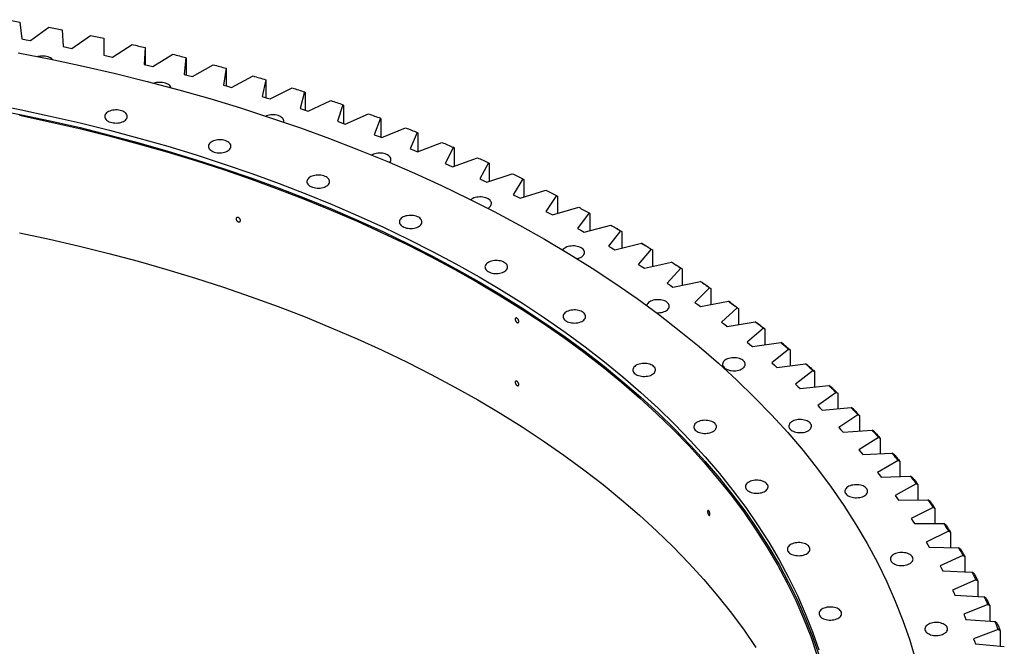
# Model space of a CAD drawing. Header units: millimetres. Extents: x -1195 to 24203, y 99347 to 119172.
# Tile 19 of 19: x 15933 to 17630, y 109522 to 110602. Entities that reach past the tile are written whole.
import ezdxf

# ---------------------------------------------------------------- set-up
doc = ezdxf.new("R2010")
doc.units = ezdxf.units.MM
doc.header["$LTSCALE"] = 100

msp = doc.modelspace()

# ---------------------------------------------------------------- linework, layer by layer
at = {"color": 7, "linetype": 'Continuous', "lineweight": 25}
for p, q in [((15933.2, 110597.8), (15936.4, 110568.8)), ((15951.4, 110566.1), (15982.8, 110588.9)), ((16005.9, 110584.5), (16007.6, 110555.4)), ((15936.4, 110568.8), (15943.9, 110567.4)), ((15943.9, 110567.4), (15951.4, 110566.1)), ((16022.4, 110552.4), (16055, 110574.6)), ((16077.9, 110569.8), (16078, 110540.7)), ((16007.6, 110555.4), (16015, 110553.9)), ((16015, 110553.9), (16022.4, 110552.4)), ((16092.7, 110537.4), (16126.4, 110559.1)), ((16149, 110553.8), (16147.5, 110524.8)), ((16149, 110553.8), (16149.1, 110553)), ((16149.1, 110553), (16149.1, 110524.4)), ((16078, 110540.7), (16085.3, 110539.1)), ((16085.3, 110539.1), (16092.7, 110537.4)), ((16162.1, 110521.2), (16196.9, 110542.2)), ((16219.2, 110536.6), (16216.2, 110507.6)), ((16219.2, 110536.6), (16219.5, 110535.8)), ((16219.5, 110535.8), (16219.5, 110506.7)), ((16147.5, 110524.8), (16154.8, 110523)), ((16154.8, 110523), (16162.1, 110521.2)), ((16230.5, 110503.8), (16266.5, 110524.2)), ((16288.5, 110518.1), (16283.9, 110489.2)), ((16288.5, 110518.1), (16288.9, 110517.3)), ((16288.9, 110517.3), (16288.9, 110487.8)), ((16216.2, 110507.6), (16223.4, 110505.7)), ((16223.4, 110505.7), (16230.5, 110503.8)), ((16298.1, 110485.1), (16335.1, 110504.9)), ((16356.8, 110498.4), (16350.6, 110469.6)), ((16356.8, 110498.4), (16357.3, 110497.6)), ((16357.3, 110497.6), (16357.3, 110467.5)), ((16283.9, 110489.2), (16291, 110487.2)), ((16291, 110487.2), (16298.1, 110485.1)), ((16364.5, 110465.3), (16402.6, 110484.3)), ((16423.9, 110477.5), (16416.2, 110448.8)), ((16423.9, 110477.5), (16424.6, 110476.7)), ((16350.6, 110469.6), (16357.6, 110467.4)), ((16357.6, 110467.4), (16364.5, 110465.3)), ((16424.6, 110476.7), (16424.6, 110446)), ((16429.9, 110444.2), (16469, 110462.6)), ((16416.2, 110448.8), (16423.1, 110446.5)), ((16423.1, 110446.5), (16429.9, 110444.2)), ((16489.9, 110455.4), (16480.7, 110426.8)), ((16489.9, 110455.4), (16490.7, 110454.6)), ((16490.7, 110454.6), (16490.7, 110423.2)), ((16480.7, 110426.8), (16487.4, 110424.4)), ((16494.1, 110422), (16534.2, 110439.7)), ((16554.7, 110432.1), (16543.9, 110403.7)), ((16554.7, 110432.1), (16555.6, 110431.2)), ((16555.6, 110431.2), (16555.6, 110399.2)), ((16487.4, 110424.4), (16494.1, 110422)), ((16557.1, 110398.7), (16598.1, 110415.6)), ((16543.9, 110403.7), (16550.5, 110401.2)), ((16550.5, 110401.2), (16557.1, 110398.7)), ((16618.2, 110407.7), (16605.9, 110379.4)), ((16618.2, 110407.7), (16619.3, 110406.8)), ((16619.3, 110406.8), (16619.3, 110374.4)), ((16605.9, 110379.4), (16612.4, 110376.8)), ((16612.4, 110376.8), (16618.8, 110374.2)), ((16618.8, 110374.2), (16660.7, 110390.4)), ((16680.4, 110382.1), (16666.5, 110354.1)), ((16680.4, 110382.1), (16681.5, 110381.2)), ((16681.5, 110381.2), (16681.5, 110349.5)), ((16679.1, 110348.6), (16721.9, 110364)), ((16666.5, 110354.1), (16672.8, 110351.4)), ((16672.8, 110351.4), (16679.1, 110348.6)), ((16741.1, 110355.4), (16725.8, 110327.7)), ((16741.1, 110355.4), (16742.4, 110354.5)), ((16742.4, 110354.5), (16742.4, 110323.5)), ((16725.8, 110327.7), (16731.9, 110324.9)), ((16731.9, 110324.9), (16738, 110322)), ((16738, 110322), (16781.6, 110336.6)), ((16800.4, 110327.7), (16783.5, 110300.2)), ((16800.4, 110327.7), (16801.8, 110326.7)), ((16801.8, 110326.7), (16801.8, 110296.3)), ((16795.5, 110294.3), (16839.9, 110308.2)), ((16783.5, 110300.2), (16789.6, 110297.3)), ((16789.6, 110297.3), (16795.5, 110294.3)), ((16858.1, 110298.9), (16839.8, 110271.7)), ((16858.1, 110298.9), (16859.7, 110297.9)), ((16859.7, 110297.9), (16859.7, 110268)), ((16851.5, 110265.6), (16896.5, 110278.7)), ((16839.8, 110271.7), (16845.7, 110268.7)), ((16845.7, 110268.7), (16851.5, 110265.6)), ((16914.3, 110269), (16894.5, 110242.3)), ((16914.3, 110269), (16915.9, 110268)), ((16915.9, 110268), (16915.9, 110238.6)), ((16894.5, 110242.3), (16900.2, 110239.1)), ((16905.8, 110235.9), (16951.6, 110248.1)), ((16963.3, 110241.4), (16960.5, 110243)), ((16900.2, 110239.1), (16905.8, 110235.9)), ((16968.8, 110238.2), (16947.6, 110211.8)), ((16968.8, 110238.2), (16970.6, 110237.2)), ((16970.6, 110237.2), (16970.6, 110208.2)), ((16947.6, 110211.8), (16953.1, 110208.6)), ((16953.1, 110208.6), (16958.6, 110205.3)), ((16958.6, 110205.3), (17005, 110216.7)), ((17021.6, 110206.4), (16999.1, 110180.4)), ((17008.9, 110214.4), (17005, 110216.7)), ((17021.6, 110206.4), (17023.6, 110205.4)), ((17023.6, 110205.4), (17023.6, 110176.8)), ((16999.1, 110180.4), (17004.4, 110177.1)), ((17004.4, 110177.1), (17009.7, 110173.7)), ((17009.7, 110173.7), (17056.7, 110184.2)), ((17072.8, 110173.7), (17048.8, 110148.1)), ((17060.6, 110181.9), (17056.7, 110184.2)), ((17072.8, 110173.7), (17074.8, 110172.6)), ((17074.8, 110172.6), (17074.8, 110144.4)), ((17048.8, 110148.1), (17053.9, 110144.7)), ((17053.9, 110144.7), (17059, 110141.2)), ((17059, 110141.2), (17106.5, 110150.9)), ((17122.1, 110140.1), (17096.7, 110114.9)), ((17110.6, 110148.5), (17106.5, 110150.9)), ((17122.1, 110140.1), (17124.2, 110139)), ((17124.2, 110139), (17124.2, 110111.1)), ((17096.7, 110114.9), (17101.7, 110111.4)), ((17101.7, 110111.4), (17106.6, 110107.8)), ((17106.6, 110107.8), (17154.6, 110116.7)), ((17169.6, 110105.6), (17142.9, 110080.9)), ((17158.7, 110114.2), (17154.6, 110116.7)), ((17169.6, 110105.6), (17171.8, 110104.4)), ((17171.8, 110104.4), (17171.8, 110076.9)), ((17142.9, 110080.9), (17147.6, 110077.3)), ((17147.6, 110077.3), (17152.4, 110073.6)), ((17152.4, 110073.6), (17200.8, 110081.6)), ((17215.2, 110070.3), (17187.2, 110046.1)), ((17204.9, 110079), (17200.8, 110081.6)), ((17215.2, 110070.3), (17217.5, 110069.1)), ((17217.5, 110069.1), (17217.5, 110041.7)), ((17187.2, 110046.1), (17191.7, 110042.4)), ((17191.7, 110042.4), (17196.2, 110038.6)), ((17196.2, 110038.6), (17245.1, 110045.8)), ((17249.3, 110043.1), (17245.1, 110045.8)), ((17258.8, 110034.1), (17229.6, 110010.5)), ((17258.8, 110034.1), (17261.3, 110032.9)), ((17261.3, 110032.9), (17261.3, 110005.8)), ((17229.6, 110010.5), (17233.9, 110006.7)), ((17233.9, 110006.7), (17238.2, 110002.9)), ((17238.2, 110002.9), (17287.5, 110009.1)), ((17291.6, 110006.4), (17287.5, 110009.1)), ((17300.6, 109997.3), (17270, 109974.1)), ((17300.6, 109997.3), (17303.1, 109995.9)), ((17303.1, 109995.9), (17303.1, 109969)), ((17270, 109974.1), (17274.2, 109970.2)), ((17274.2, 109970.2), (17278.3, 109966.4)), ((17278.3, 109966.4), (17327.8, 109971.7)), ((17332, 109968.9), (17327.8, 109971.7)), ((17340.3, 109959.6), (17308.5, 109937)), ((17340.3, 109959.6), (17343, 109958.3)), ((17343, 109958.3), (17343, 109931.5)), ((17308.5, 109937), (17312.4, 109933.1)), ((17312.4, 109933.1), (17316.3, 109929.2)), ((17316.3, 109929.2), (17366.1, 109933.6)), ((17377.9, 109921.3), (17344.9, 109899.3)), ((17370.4, 109930.7), (17366.1, 109933.6)), ((17377.9, 109921.3), (17380.7, 109919.9)), ((17380.7, 109919.9), (17380.7, 109893.3)), ((17344.9, 109899.3), (17348.7, 109895.3)), ((17348.7, 109895.3), (17352.3, 109891.3)), ((17352.3, 109891.3), (17402.4, 109894.8)), ((17406.6, 109891.9), (17402.4, 109894.8)), ((17413.5, 109882.3), (17379.3, 109860.9)), ((17413.5, 109882.3), (17416.4, 109880.9)), ((17416.4, 109880.9), (17416.4, 109854.4)), ((17379.3, 109860.9), (17382.9, 109856.9)), ((17382.9, 109856.9), (17386.3, 109852.8)), ((17386.3, 109852.8), (17436.5, 109855.4)), ((17440.8, 109852.4), (17436.5, 109855.4)), ((17447, 109842.7), (17411.7, 109822)), ((17447, 109842.7), (17449.9, 109841.2)), ((17449.9, 109841.2), (17449.9, 109814.8)), ((17411.7, 109822), (17415, 109817.8)), ((17415, 109817.8), (17418.2, 109813.7)), ((17418.2, 109813.7), (17468.5, 109815.4)), ((17472.8, 109812.3), (17468.5, 109815.4)), ((17478.3, 109802.6), (17441.9, 109782.4)), ((17478.3, 109802.6), (17481.3, 109801)), ((17481.3, 109801), (17481.3, 109774.6)), ((17441.9, 109782.4), (17444.9, 109778.2)), ((17444.9, 109778.2), (17448, 109774)), ((17448, 109774), (17498.3, 109774.9)), ((17502.6, 109771.7), (17498.3, 109774.9)), ((17507.4, 109761.8), (17469.9, 109742.4)), ((17507.4, 109761.8), (17510.6, 109760.2)), ((17510.6, 109760.2), (17510.6, 109733.8)), ((17469.9, 109742.4), (17472.8, 109738.1)), ((17472.8, 109738.1), (17475.6, 109733.9)), ((17475.6, 109733.9), (17526, 109733.8)), ((17530.2, 109730.5), (17526, 109733.8)), ((17534.3, 109720.6), (17495.8, 109701.8)), ((17534.3, 109720.6), (17537.6, 109718.9)), ((17537.6, 109718.9), (17537.6, 109692.5)), ((17495.8, 109701.8), (17498.4, 109697.5)), ((17498.4, 109697.5), (17501, 109693.2)), ((17501, 109693.2), (17551.4, 109692.3)), ((17555.6, 109688.9), (17551.4, 109692.3)), ((17559, 109678.9), (17519.5, 109660.8)), ((17559, 109678.9), (17562.3, 109677.2)), ((17562.3, 109677.2), (17562.3, 109650.7)), ((17519.5, 109660.8), (17521.9, 109656.5)), ((17521.9, 109656.5), (17524.2, 109652.2)), ((17524.2, 109652.2), (17574.5, 109650.3)), ((17578.8, 109646.9), (17574.5, 109650.3)), ((17581.4, 109636.8), (17541, 109619.4)), ((17581.4, 109636.8), (17584.9, 109635)), ((17584.9, 109635), (17584.9, 109608.5)), ((17541, 109619.4), (17543.1, 109615.1)), ((17543.1, 109615.1), (17545.2, 109610.7)), ((17545.2, 109610.7), (17595.4, 109607.9)), ((17599.7, 109604.4), (17595.4, 109607.9)), ((17601.6, 109594.3), (17560.2, 109577.7)), ((17560.2, 109577.7), (17562.1, 109573.3)), ((17601.6, 109594.3), (17605.1, 109592.5)), ((17605.1, 109592.5), (17605.1, 109565.8)), ((17562.1, 109573.3), (17564, 109568.9)), ((17564, 109568.9), (17614, 109565.2)), ((17618.2, 109561.6), (17614, 109565.2)), ((17619.4, 109551.5), (17577.2, 109535.6)), ((17619.4, 109551.5), (17623, 109549.6)), ((17623, 109549.6), (17623, 109522.8)), ((17577.2, 109535.6), (17578.9, 109531.2)), ((17578.9, 109531.2), (17580.5, 109526.7)), ((17580.5, 109526.7), (17630.3, 109522.1))]:
    msp.add_line(p, q, dxfattribs=at)
at = {"color": 7, "linetype": 'Continuous', "lineweight": 25, "flags": 128}
for points in [[(15909.8, 110601.8), (15912.8, 110601.3), (15915.7, 110600.8), (15918.6, 110600.3), (15921.5, 110599.8), (15924.4, 110599.3), (15927.3, 110598.8), (15930.3, 110598.3), (15933.2, 110597.8)], [(15982.8, 110588.9), (15985.7, 110588.3), (15988.6, 110587.8), (15991.5, 110587.2), (15994.3, 110586.7), (15997.2, 110586.1), (16000.1, 110585.6), (16003, 110585), (16005.9, 110584.5)], [(16055, 110574.6), (16057.9, 110574), (16060.7, 110573.4), (16063.6, 110572.8), (16066.4, 110572.2), (16069.3, 110571.6), (16072.1, 110571), (16075, 110570.4), (16077.9, 110569.8)], [(16126.4, 110559.1), (16129.2, 110558.4), (16132.1, 110557.8), (16134.9, 110557.1), (16137.7, 110556.5), (16140.5, 110555.8), (16143.4, 110555.2), (16146.2, 110554.5), (16149, 110553.8)], [(15929.8, 110544.9), (15986.3, 110533.8), (16042.3, 110521.9), (16097.8, 110509.1), (16152.6, 110495.5), (16206.8, 110481.1), (16260.4, 110465.8), (16313.2, 110449.8), (16365.3, 110432.9), (16416.6, 110415.3), (16467, 110396.9), (16516.7, 110377.8), (16565.4, 110357.9), (16613.2, 110337.3), (16660.1, 110316), (16706, 110293.9), (16750.9, 110271.2), (16794.7, 110247.8), (16837.5, 110223.8)], [(15989.3, 110533.2), (15989.1, 110533.4), (15987.6, 110534.7), (15985.9, 110535.9), (15983.9, 110536.9), (15981.6, 110537.7), (15979.2, 110538.4), (15976.7, 110538.9), (15974.1, 110539.1), (15971.4, 110539.2), (15968.8, 110539), (15966.2, 110538.7), (15964.2, 110538.2)], [(16196.9, 110542.2), (16199.7, 110541.6), (16202.5, 110540.9), (16205.3, 110540.2), (16208.1, 110539.5), (16210.9, 110538.7), (16213.7, 110538), (16216.5, 110537.3), (16219.2, 110536.6)], [(16266.5, 110524.2), (16269.3, 110523.4), (16272, 110522.7), (16274.8, 110521.9), (16277.5, 110521.2), (16280.3, 110520.4), (16283, 110519.7), (16285.8, 110518.9), (16288.5, 110518.1)], [(16335.1, 110504.9), (16337.8, 110504.1), (16340.6, 110503.3), (16343.3, 110502.5), (16346, 110501.7), (16348.7, 110500.9), (16351.4, 110500.1), (16354.1, 110499.3), (16356.8, 110498.4)], [(16193.7, 110484.7), (16193.4, 110485.3), (16192.6, 110486.8), (16191.5, 110488.2), (16190, 110489.5), (16188.3, 110490.6), (16186.3, 110491.6), (16184, 110492.5), (16181.6, 110493.1), (16179.1, 110493.6), (16176.5, 110493.9), (16173.8, 110493.9), (16171.2, 110493.7), (16168.6, 110493.4), (16166.1, 110492.8), (16164.6, 110492.4)], [(16402.6, 110484.3), (16405.3, 110483.5), (16408, 110482.6), (16410.6, 110481.8), (16413.3, 110480.9), (16416, 110480.1), (16418.6, 110479.2), (16421.3, 110478.4), (16423.9, 110477.5)], [(16469, 110462.6), (16471.6, 110461.7), (16474.3, 110460.8), (16476.9, 110459.9), (16479.5, 110459), (16482.1, 110458.1), (16484.7, 110457.2), (16487.3, 110456.3), (16489.9, 110455.4)], [(15880.5, 110457.3), (15933.1, 110447), (15985.2, 110435.9), (16036.7, 110424), (16087.8, 110411.4), (16138.2, 110398), (16188, 110383.8), (16237.1, 110368.9), (16285.5, 110353.2), (16333.2, 110336.8), (16380.2, 110319.7), (16426.3, 110301.9), (16471.7, 110283.4), (16516.1, 110264.2), (16559.7, 110244.4), (16602.4, 110223.9), (16644.2, 110202.8), (16684.9, 110181), (16724.7, 110158.7)], [(15880.5, 110449.1), (15933.1, 110438.8), (15985.2, 110427.7), (16036.7, 110415.9), (16087.8, 110403.2), (16138.2, 110389.8), (16188, 110375.6), (16237.1, 110360.7), (16285.5, 110345), (16333.2, 110328.6), (16380.2, 110311.5), (16426.3, 110293.7), (16471.7, 110275.2), (16516.1, 110256.1), (16559.7, 110236.2), (16602.4, 110215.7), (16644.2, 110194.6), (16684.9, 110172.9), (16724.7, 110150.5)], [(16085, 110427.1), (16087, 110426.1), (16089.2, 110425.3), (16091.6, 110424.6), (16094.1, 110424.1), (16096.7, 110423.9), (16099.4, 110423.8), (16102.1, 110424), (16104.6, 110424.3), (16107.1, 110424.9), (16109.4, 110425.7), (16111.6, 110426.6), (16113.4, 110427.7), (16115, 110428.9), (16116.4, 110430.2), (16117.3, 110431.7), (16118, 110433.2), (16118.2, 110434.7), (16118.1, 110436.2), (16117.7, 110437.7), (16116.9, 110439.2), (16115.7, 110440.6), (16114.3, 110441.9), (16112.5, 110443), (16110.5, 110444), (16108.3, 110444.9), (16105.9, 110445.6), (16103.4, 110446), (16100.7, 110446.3), (16098.1, 110446.3), (16095.4, 110446.2), (16092.8, 110445.8), (16090.4, 110445.2), (16088, 110444.5), (16085.9, 110443.6), (16084, 110442.5), (16082.4, 110441.3), (16081.1, 110439.9), (16080.2, 110438.5), (16079.5, 110437), (16079.3, 110435.5), (16079.3, 110433.9), (16079.8, 110432.4), (16080.6, 110430.9), (16081.7, 110429.6), (16083.2, 110428.3), (16085, 110427.1)], [(15932.1, 110437.2), (15984.1, 110426.1), (16035.6, 110414.3), (16086.5, 110401.6), (16136.9, 110388.2), (16186.6, 110374.1), (16235.6, 110359.2), (16284, 110343.5), (16331.7, 110327.2), (16378.5, 110310.1), (16424.6, 110292.3), (16469.9, 110273.8), (16514.3, 110254.7), (16557.9, 110234.9), (16600.5, 110214.4), (16642.1, 110193.3), (16682.9, 110171.6), (16722.6, 110149.3)], [(16388.1, 110425.2), (16388.3, 110426.4), (16388.2, 110428), (16387.7, 110429.5), (16386.9, 110430.9), (16385.8, 110432.3), (16384.3, 110433.6), (16382.6, 110434.8), (16380.6, 110435.8), (16378.3, 110436.6), (16375.9, 110437.3), (16373.4, 110437.7), (16370.8, 110438), (16368.1, 110438.1), (16365.5, 110437.9), (16362.9, 110437.5), (16360.4, 110437), (16358.1, 110436.2), (16356.9, 110435.7)], [(16534.2, 110439.7), (16536.8, 110438.7), (16539.3, 110437.8), (16541.9, 110436.8), (16544.5, 110435.9), (16547, 110435), (16549.6, 110434), (16552.2, 110433.1), (16554.7, 110432.1)], [(16598.1, 110415.6), (16600.6, 110414.6), (16603.1, 110413.6), (16605.7, 110412.6), (16608.2, 110411.6), (16610.7, 110410.6), (16613.2, 110409.7), (16615.7, 110408.7), (16618.2, 110407.7)], [(16263.8, 110375.7), (16265.8, 110374.7), (16268, 110373.9), (16270.4, 110373.2), (16272.9, 110372.7), (16275.6, 110372.5), (16278.2, 110372.4), (16280.9, 110372.6), (16283.4, 110373), (16285.9, 110373.5), (16288.2, 110374.3), (16290.4, 110375.2), (16292.2, 110376.3), (16293.9, 110377.5), (16295.2, 110378.8), (16296.1, 110380.3), (16296.8, 110381.8), (16297, 110383.3), (16296.9, 110384.8), (16296.5, 110386.3), (16295.7, 110387.8), (16294.5, 110389.2), (16293.1, 110390.5), (16291.3, 110391.6), (16289.3, 110392.7), (16287.1, 110393.5), (16284.7, 110394.2), (16282.2, 110394.6), (16279.5, 110394.9), (16276.9, 110394.9), (16274.2, 110394.8), (16271.6, 110394.4), (16269.2, 110393.8), (16266.9, 110393.1), (16264.7, 110392.2), (16262.8, 110391.1), (16261.2, 110389.9), (16259.9, 110388.5), (16259, 110387.1), (16258.3, 110385.6), (16258.1, 110384.1), (16258.1, 110382.5), (16258.6, 110381), (16259.4, 110379.6), (16260.5, 110378.2), (16262, 110376.9), (16263.8, 110375.7)], [(16660.7, 110390.4), (16663.2, 110389.3), (16665.6, 110388.3), (16668.1, 110387.3), (16670.5, 110386.2), (16673, 110385.2), (16675.5, 110384.2), (16677.9, 110383.1), (16680.4, 110382.1)], [(16570.7, 110355.7), (16570.9, 110356), (16571.9, 110357.4), (16572.6, 110358.9), (16572.8, 110360.5), (16572.7, 110362), (16572.3, 110363.5), (16571.5, 110365), (16570.3, 110366.4), (16568.9, 110367.6), (16567.1, 110368.8), (16565.1, 110369.8), (16562.9, 110370.6), (16560.5, 110371.3), (16558, 110371.8), (16555.3, 110372), (16552.7, 110372.1), (16550, 110371.9), (16547.4, 110371.6), (16545, 110371), (16542.6, 110370.2), (16540.5, 110369.3), (16539.3, 110368.7)], [(16721.9, 110364), (16724.3, 110363), (16726.7, 110361.9), (16729.1, 110360.8), (16731.5, 110359.7), (16733.9, 110358.7), (16736.3, 110357.6), (16738.7, 110356.5), (16741.1, 110355.4)], [(16433.6, 110315), (16435.6, 110314), (16437.8, 110313.2), (16440.2, 110312.5), (16442.8, 110312), (16445.4, 110311.8), (16448, 110311.7), (16450.7, 110311.9), (16453.3, 110312.2), (16455.7, 110312.8), (16458.1, 110313.6), (16460.2, 110314.5), (16462.1, 110315.6), (16463.7, 110316.8), (16465, 110318.1), (16466, 110319.6), (16466.6, 110321.1), (16466.9, 110322.6), (16466.8, 110324.1), (16466.3, 110325.6), (16465.5, 110327.1), (16464.4, 110328.5), (16462.9, 110329.8), (16461.2, 110330.9), (16459.2, 110331.9), (16456.9, 110332.8), (16454.5, 110333.4), (16452, 110333.9), (16449.4, 110334.2), (16446.7, 110334.2), (16444.1, 110334.1), (16441.5, 110333.7), (16439, 110333.1), (16436.7, 110332.4), (16434.6, 110331.5), (16432.7, 110330.4), (16431.1, 110329.2), (16429.8, 110327.8), (16428.8, 110326.4), (16428.2, 110324.9), (16427.9, 110323.4), (16428, 110321.8), (16428.4, 110320.3), (16429.2, 110318.8), (16430.4, 110317.5), (16431.8, 110316.2), (16433.6, 110315)], [(16781.6, 110336.6), (16784, 110335.5), (16786.3, 110334.4), (16788.7, 110333.3), (16791, 110332.2), (16793.4, 110331), (16795.7, 110329.9), (16798, 110328.8), (16800.4, 110327.7)], [(16839.9, 110308.2), (16842.2, 110307), (16844.4, 110305.8), (16846.7, 110304.7), (16849, 110303.5), (16851.3, 110302.4), (16853.6, 110301.2), (16855.8, 110300), (16858.1, 110298.9)], [(16739.7, 110277), (16741.3, 110277.9), (16742.9, 110279.1), (16744.2, 110280.5), (16745.1, 110281.9), (16745.8, 110283.4), (16746, 110284.9), (16746, 110286.5), (16745.5, 110288), (16744.7, 110289.4), (16743.6, 110290.8), (16742.1, 110292.1), (16740.3, 110293.3), (16738.3, 110294.3), (16736.1, 110295.1), (16733.7, 110295.8), (16731.2, 110296.3), (16728.5, 110296.5), (16725.9, 110296.6), (16723.2, 110296.4), (16720.7, 110296), (16718.2, 110295.5), (16715.9, 110294.7), (16713.7, 110293.8), (16711.9, 110292.7), (16710.5, 110291.7)], [(16896.5, 110278.7), (16898.8, 110277.5), (16901, 110276.3), (16903.2, 110275.1), (16905.4, 110273.9), (16907.6, 110272.7), (16909.9, 110271.4), (16912.1, 110270.2), (16914.3, 110269)], [(16593, 110245.5), (16595, 110244.5), (16597.2, 110243.7), (16599.6, 110243), (16602.2, 110242.6), (16604.8, 110242.3), (16607.4, 110242.2), (16610.1, 110242.4), (16612.7, 110242.8), (16615.1, 110243.3), (16617.5, 110244.1), (16619.6, 110245), (16621.5, 110246.1), (16623.1, 110247.3), (16624.4, 110248.7), (16625.4, 110250.1), (16626, 110251.6), (16626.3, 110253.1), (16626.2, 110254.6), (16625.7, 110256.2), (16624.9, 110257.6), (16623.8, 110259), (16622.3, 110260.3), (16620.6, 110261.4), (16618.6, 110262.5), (16616.3, 110263.3), (16613.9, 110264), (16611.4, 110264.4), (16608.8, 110264.7), (16606.1, 110264.7), (16603.5, 110264.6), (16600.9, 110264.2), (16598.4, 110263.7), (16596.1, 110262.9), (16594, 110262), (16592.1, 110260.9), (16590.5, 110259.7), (16589.2, 110258.3), (16588.2, 110256.9), (16587.6, 110255.4), (16587.3, 110253.9), (16587.4, 110252.3), (16587.8, 110250.8), (16588.6, 110249.4), (16589.8, 110248), (16591.2, 110246.7), (16593, 110245.5)], [(16951.6, 110248.1), (16953.8, 110246.9), (16955.9, 110245.7), (16958.1, 110244.4), (16960.2, 110243.2), (16962.4, 110241.9), (16964.5, 110240.7), (16966.7, 110239.5), (16968.8, 110238.2)], [(16963.3, 110241.4), (16964.9, 110240.5), (16966.8, 110239.4), (16968.7, 110238.3), (16970.6, 110237.2)], [(15932.1, 110234.7), (15984.1, 110223.6), (16035.6, 110211.8), (16086.5, 110199.1), (16136.9, 110185.7), (16186.6, 110171.6), (16235.6, 110156.7), (16284, 110141), (16331.7, 110124.7), (16378.5, 110107.6), (16424.6, 110089.8), (16469.9, 110071.3), (16514.3, 110052.2), (16557.9, 110032.4), (16600.5, 110011.9), (16642.1, 109990.8), (16682.9, 109969.1), (16722.6, 109946.8)], [(16837.5, 110223.8), (16879.1, 110199.1), (16919.6, 110173.8), (16959, 110147.9), (16997.2, 110121.4), (17034.1, 110094.3), (17069.8, 110066.7), (17104.3, 110038.6), (17137.4, 110009.9), (17169.3, 109980.8), (17199.8, 109951.2), (17229, 109921.1), (17256.8, 109890.6), (17283.2, 109859.7), (17308.1, 109828.4), (17331.7, 109796.8), (17353.8, 109764.8), (17374.5, 109732.4), (17393.7, 109699.8), (17411.4, 109666.9), (17427.6, 109633.7), (17442.3, 109600.3), (17455.4, 109566.7), (17467.1, 109532.9), (17477.2, 109499)], [(16893.5, 110190.3), (16895.3, 110190.7), (16897.7, 110191.5), (16899.8, 110192.4), (16901.7, 110193.5), (16903.3, 110194.7), (16904.6, 110196.1), (16905.6, 110197.5), (16906.2, 110199), (16906.5, 110200.5), (16906.4, 110202.1), (16905.9, 110203.6), (16905.1, 110205), (16904, 110206.4), (16902.5, 110207.7), (16900.8, 110208.9), (16898.7, 110209.9), (16896.5, 110210.7), (16894.1, 110211.4), (16891.6, 110211.8), (16889, 110212.1), (16886.3, 110212.2), (16883.7, 110212), (16881.1, 110211.6), (16878.6, 110211.1), (16876.3, 110210.3), (16874.2, 110209.4), (16872.3, 110208.3), (16870.7, 110207.1), (16869.4, 110205.7), (16869, 110205.2)], [(17005, 110216.7), (17007.1, 110215.4), (17009.2, 110214.1), (17011.3, 110212.8), (17013.3, 110211.6), (17015.4, 110210.3), (17017.5, 110209), (17019.6, 110207.7), (17021.6, 110206.4)], [(17008.9, 110214.4), (17010.8, 110213.2), (17012.6, 110212.1), (17014.4, 110211), (17016.3, 110209.9), (17018.1, 110208.7), (17019.9, 110207.6), (17021.7, 110206.5), (17023.6, 110205.4)], [(16740.6, 110167.8), (16742.6, 110166.8), (16744.8, 110166), (16747.2, 110165.3), (16749.8, 110164.9), (16752.4, 110164.6), (16755, 110164.6), (16757.7, 110164.7), (16760.3, 110165.1), (16762.8, 110165.6), (16765.1, 110166.4), (16767.2, 110167.3), (16769.1, 110168.4), (16770.7, 110169.6), (16772, 110171), (16773, 110172.4), (16773.6, 110173.9), (16773.9, 110175.4), (16773.8, 110177), (16773.3, 110178.5), (16772.5, 110179.9), (16771.4, 110181.3), (16769.9, 110182.6), (16768.2, 110183.8), (16766.2, 110184.8), (16763.9, 110185.6), (16761.5, 110186.3), (16759, 110186.7), (16756.4, 110187), (16753.7, 110187.1), (16751.1, 110186.9), (16748.5, 110186.5), (16746, 110186), (16743.7, 110185.2), (16741.6, 110184.3), (16739.7, 110183.2), (16738.1, 110182), (16736.8, 110180.6), (16735.8, 110179.2), (16735.2, 110177.7), (16734.9, 110176.2), (16735, 110174.7), (16735.4, 110173.1), (16736.2, 110171.7), (16737.4, 110170.3), (16738.8, 110169), (16740.6, 110167.8)], [(17056.7, 110184.2), (17058.7, 110182.9), (17060.7, 110181.6), (17062.7, 110180.3), (17064.7, 110179), (17066.7, 110177.7), (17068.7, 110176.4), (17070.8, 110175), (17072.8, 110173.7)], [(17060.6, 110181.9), (17062.4, 110180.7), (17064.2, 110179.6), (17066, 110178.4), (17067.7, 110177.2), (17069.5, 110176.1), (17071.3, 110174.9), (17073, 110173.8), (17074.8, 110172.6)], [(16724.7, 110158.7), (16763.4, 110135.7), (16801.1, 110112.2), (16837.7, 110088.1), (16873.2, 110063.4), (16907.6, 110038.3), (16940.8, 110012.6), (16972.8, 109986.4), (17003.7, 109959.8), (17033.3, 109932.7), (17061.7, 109905.1), (17088.8, 109877.2), (17114.6, 109848.8), (17139.2, 109820.1), (17162.4, 109791), (17184.4, 109761.5), (17204.9, 109731.8), (17224.1, 109701.7), (17242, 109671.3), (17258.4, 109640.7), (17273.5, 109609.9), (17287.2, 109578.8), (17299.4, 109547.6), (17310.3, 109516.1)], [(16722.6, 110149.3), (16761.2, 110126.3), (16798.9, 110102.8), (16835.4, 110078.8), (16870.9, 110054.2), (16905.2, 110029.1), (16938.4, 110003.4), (16970.4, 109977.3), (17001.1, 109950.7), (17030.7, 109923.6), (17059.1, 109896.1), (17086.2, 109868.2), (17112, 109839.9), (17136.5, 109811.2), (17159.7, 109782.1), (17181.6, 109752.7), (17202.1, 109723), (17221.3, 109692.9), (17239.1, 109662.6), (17255.6, 109632.1), (17270.6, 109601.3), (17284.3, 109570.3), (17296.5, 109539.1), (17307.3, 109507.7)], [(16724.7, 110150.5), (16763.4, 110127.5), (16801.1, 110104), (16837.7, 110079.9), (16873.2, 110055.3), (16907.6, 110030.1), (16940.8, 110004.4), (16972.8, 109978.3), (17003.7, 109951.6), (17033.3, 109924.5), (17061.7, 109897), (17088.8, 109869), (17114.6, 109840.6), (17139.2, 109811.9), (17162.4, 109782.8), (17184.4, 109753.4), (17204.9, 109723.6), (17224.1, 109693.5), (17242, 109663.2), (17258.4, 109632.6), (17273.5, 109601.7), (17287.2, 109570.7), (17299.4, 109539.4), (17310.3, 109508)], [(17106.5, 110150.9), (17108.5, 110149.6), (17110.4, 110148.2), (17112.4, 110146.9), (17114.3, 110145.5), (17116.3, 110144.2), (17118.2, 110142.8), (17120.1, 110141.4), (17122.1, 110140.1)], [(17110.6, 110148.5), (17112.3, 110147.3), (17114, 110146.1), (17115.7, 110144.9), (17117.4, 110143.7), (17119.1, 110142.5), (17120.8, 110141.3), (17122.5, 110140.1), (17124.2, 110139)], [(17030.3, 110097.2), (17031.2, 110097.1), (17033.9, 110097), (17036.5, 110097.2), (17039.1, 110097.6), (17041.6, 110098.1), (17043.9, 110098.9), (17046, 110099.8), (17047.9, 110100.9), (17049.5, 110102.1), (17050.8, 110103.5), (17051.8, 110104.9), (17052.4, 110106.4), (17052.7, 110107.9), (17052.6, 110109.4), (17052.1, 110111), (17051.3, 110112.4), (17050.2, 110113.8), (17048.7, 110115.1), (17047, 110116.3), (17045, 110117.3), (17042.8, 110118.1), (17040.4, 110118.8), (17037.8, 110119.2), (17035.2, 110119.5), (17032.5, 110119.5), (17029.9, 110119.4), (17027.3, 110119), (17024.8, 110118.5), (17022.5, 110117.7), (17020.4, 110116.8), (17018.5, 110115.7), (17016.9, 110114.5), (17015.6, 110113.1), (17014.6, 110111.7), (17014, 110110.2), (17013.8, 110109.4)], [(17154.6, 110116.7), (17156.5, 110115.3), (17158.4, 110113.9), (17160.2, 110112.5), (17162.1, 110111.2), (17164, 110109.8), (17165.8, 110108.4), (17167.7, 110107), (17169.6, 110105.6)], [(17158.7, 110114.2), (17160.3, 110113), (17162, 110111.7), (17163.6, 110110.5), (17165.3, 110109.3), (17166.9, 110108.1), (17168.6, 110106.9), (17170.2, 110105.6), (17171.8, 110104.4)], [(16875.2, 110082.6), (16877.2, 110081.6), (16879.4, 110080.8), (16881.8, 110080.1), (16884.3, 110079.7), (16887, 110079.4), (16889.6, 110079.3), (16892.3, 110079.5), (16894.8, 110079.9), (16897.3, 110080.4), (16899.6, 110081.2), (16901.8, 110082.1), (16903.6, 110083.2), (16905.3, 110084.4), (16906.6, 110085.8), (16907.5, 110087.2), (16908.2, 110088.7), (16908.4, 110090.2), (16908.3, 110091.7), (16907.9, 110093.3), (16907.1, 110094.7), (16905.9, 110096.1), (16904.5, 110097.4), (16902.7, 110098.6), (16900.7, 110099.6), (16898.5, 110100.4), (16896.1, 110101.1), (16893.6, 110101.5), (16890.9, 110101.8), (16888.3, 110101.8), (16885.6, 110101.7), (16883.1, 110101.3), (16880.6, 110100.8), (16878.3, 110100), (16876.1, 110099.1), (16874.3, 110098), (16872.6, 110096.8), (16871.3, 110095.4), (16870.4, 110094), (16869.7, 110092.5), (16869.5, 110091), (16869.6, 110089.4), (16870, 110087.9), (16870.8, 110086.5), (16872, 110085.1), (16873.4, 110083.8), (16875.2, 110082.6)], [(17200.8, 110081.6), (17202.6, 110080.2), (17204.4, 110078.8), (17206.2, 110077.4), (17208, 110076), (17209.8, 110074.5), (17211.6, 110073.1), (17213.4, 110071.7), (17215.2, 110070.3)], [(17204.9, 110079), (17206.5, 110077.8), (17208.1, 110076.5), (17209.7, 110075.3), (17211.3, 110074.1), (17212.8, 110072.8), (17214.4, 110071.6), (17216, 110070.3), (17217.5, 110069.1)], [(17245.1, 110045.8), (17246.9, 110044.3), (17248.6, 110042.9), (17250.3, 110041.4), (17252, 110040), (17253.7, 110038.5), (17255.4, 110037.1), (17257.1, 110035.6), (17258.8, 110034.1)], [(17249.3, 110043.1), (17250.8, 110041.8), (17252.3, 110040.5), (17253.8, 110039.3), (17255.3, 110038), (17256.8, 110036.7), (17258.3, 110035.4), (17259.8, 110034.2), (17261.3, 110032.9)], [(17150.2, 110000.3), (17152.2, 109999.3), (17154.5, 109998.5), (17156.9, 109997.8), (17159.4, 109997.4), (17162, 109997.1), (17164.7, 109997), (17167.3, 109997.2), (17169.9, 109997.6), (17172.4, 109998.1), (17174.7, 109998.9), (17176.8, 109999.8), (17178.7, 110000.9), (17180.3, 110002.1), (17181.6, 110003.5), (17182.6, 110004.9), (17183.2, 110006.4), (17183.5, 110007.9), (17183.4, 110009.5), (17183, 110011), (17182.1, 110012.4), (17181, 110013.8), (17179.5, 110015.1), (17177.8, 110016.3), (17175.8, 110017.3), (17173.6, 110018.1), (17171.2, 110018.8), (17168.6, 110019.2), (17166, 110019.5), (17163.3, 110019.6), (17160.7, 110019.4), (17158.1, 110019), (17155.6, 110018.5), (17153.3, 110017.7), (17151.2, 110016.8), (17149.3, 110015.7), (17147.7, 110014.5), (17146.4, 110013.1), (17145.4, 110011.7), (17144.8, 110010.2), (17144.5, 110008.7), (17144.6, 110007.1), (17145.1, 110005.6), (17145.9, 110004.2), (17147, 110002.8), (17148.5, 110001.5), (17150.2, 110000.3)], [(16995.5, 109990.6), (16997.5, 109989.6), (16999.8, 109988.8), (17002.2, 109988.1), (17004.7, 109987.6), (17007.3, 109987.4), (17010, 109987.3), (17012.6, 109987.5), (17015.2, 109987.8), (17017.7, 109988.4), (17020, 109989.2), (17022.1, 109990.1), (17024, 109991.2), (17025.6, 109992.4), (17026.9, 109993.7), (17027.9, 109995.2), (17028.5, 109996.7), (17028.8, 109998.2), (17028.7, 109999.7), (17028.3, 110001.2), (17027.5, 110002.7), (17026.3, 110004.1), (17024.9, 110005.4), (17023.1, 110006.5), (17021.1, 110007.5), (17018.9, 110008.4), (17016.5, 110009), (17013.9, 110009.5), (17011.3, 110009.8), (17008.7, 110009.8), (17006, 110009.7), (17003.4, 110009.3), (17000.9, 110008.7), (16998.6, 110008), (16996.5, 110007.1), (16994.6, 110006), (16993, 110004.7), (16991.7, 110003.4), (16990.7, 110002), (16990.1, 110000.5), (16989.8, 109999), (16989.9, 109997.4), (16990.4, 109995.9), (16991.2, 109994.4), (16992.3, 109993.1), (16993.8, 109991.8), (16995.5, 109990.6)], [(17287.5, 110009.1), (17289.1, 110007.6), (17290.8, 110006.1), (17292.4, 110004.7), (17294, 110003.2), (17295.7, 110001.7), (17297.3, 110000.2), (17298.9, 109998.7), (17300.6, 109997.3)], [(17291.6, 110006.4), (17293.1, 110005.1), (17294.5, 110003.8), (17296, 110002.5), (17297.4, 110001.2), (17298.8, 109999.9), (17300.3, 109998.6), (17301.7, 109997.3), (17303.1, 109995.9)], [(17327.8, 109971.7), (17329.4, 109970.2), (17331, 109968.7), (17332.5, 109967.2), (17334.1, 109965.7), (17335.6, 109964.2), (17337.2, 109962.7), (17338.7, 109961.1), (17340.3, 109959.6)], [(17332, 109968.9), (17333.4, 109967.6), (17334.8, 109966.2), (17336.1, 109964.9), (17337.5, 109963.6), (17338.9, 109962.3), (17340.2, 109960.9), (17341.6, 109959.6), (17343, 109958.3)], [(16722.6, 109946.8), (16761.2, 109923.8), (16798.9, 109900.3), (16835.4, 109876.3), (16870.9, 109851.7), (16905.2, 109826.6), (16938.4, 109800.9), (16970.4, 109774.8), (17001.1, 109748.2), (17030.7, 109721.1), (17059.1, 109693.6), (17086.2, 109665.7), (17112, 109637.4), (17136.5, 109608.7), (17159.7, 109579.6), (17181.6, 109550.2), (17202.1, 109520.5)], [(17366.1, 109933.6), (17367.6, 109932.1), (17369.1, 109930.5), (17370.6, 109929), (17372.1, 109927.5), (17373.5, 109925.9), (17375, 109924.4), (17376.5, 109922.9), (17377.9, 109921.3)], [(17370.4, 109930.7), (17371.7, 109929.4), (17373, 109928), (17374.3, 109926.7), (17375.6, 109925.3), (17376.8, 109924), (17378.1, 109922.6), (17379.4, 109921.3), (17380.7, 109919.9)], [(17100.7, 109892.6), (17102.7, 109891.6), (17104.9, 109890.7), (17107.3, 109890.1), (17109.9, 109889.6), (17112.5, 109889.3), (17115.1, 109889.3), (17117.8, 109889.4), (17120.4, 109889.8), (17122.8, 109890.4), (17125.2, 109891.1), (17127.3, 109892), (17129.2, 109893.1), (17130.8, 109894.4), (17132.1, 109895.7), (17133.1, 109897.1), (17133.7, 109898.6), (17134, 109900.1), (17133.9, 109901.7), (17133.4, 109903.2), (17132.6, 109904.7), (17131.5, 109906.1), (17130, 109907.3), (17128.3, 109908.5), (17126.3, 109909.5), (17124, 109910.3), (17121.6, 109911), (17119.1, 109911.5), (17116.5, 109911.7), (17113.8, 109911.8), (17111.2, 109911.6), (17108.6, 109911.3), (17106.1, 109910.7), (17103.8, 109909.9), (17101.7, 109909), (17099.8, 109907.9), (17098.2, 109906.7), (17096.9, 109905.4), (17095.9, 109903.9), (17095.3, 109902.4), (17095, 109900.9), (17095.1, 109899.4), (17095.5, 109897.9), (17096.3, 109896.4), (17097.5, 109895), (17098.9, 109893.7), (17100.7, 109892.6)], [(17264.5, 109893.8), (17266.5, 109892.8), (17268.7, 109891.9), (17271.1, 109891.3), (17273.7, 109890.8), (17276.3, 109890.6), (17278.9, 109890.5), (17281.6, 109890.7), (17284.2, 109891), (17286.7, 109891.6), (17289, 109892.3), (17291.1, 109893.3), (17293, 109894.4), (17294.6, 109895.6), (17295.9, 109896.9), (17296.9, 109898.4), (17297.5, 109899.8), (17297.8, 109901.4), (17297.7, 109902.9), (17297.2, 109904.4), (17296.4, 109905.9), (17295.3, 109907.3), (17293.8, 109908.6), (17292.1, 109909.7), (17290.1, 109910.7), (17287.8, 109911.6), (17285.4, 109912.2), (17282.9, 109912.7), (17280.3, 109913), (17277.6, 109913), (17275, 109912.9), (17272.4, 109912.5), (17269.9, 109911.9), (17267.6, 109911.2), (17265.5, 109910.2), (17263.6, 109909.2), (17262, 109907.9), (17260.7, 109906.6), (17259.7, 109905.2), (17259.1, 109903.7), (17258.8, 109902.1), (17258.9, 109900.6), (17259.3, 109899.1), (17260.1, 109897.6), (17261.3, 109896.2), (17262.7, 109895), (17264.5, 109893.8)], [(17402.4, 109894.8), (17403.8, 109893.3), (17405.2, 109891.7), (17406.6, 109890.2), (17408, 109888.6), (17409.4, 109887), (17410.7, 109885.5), (17412.1, 109883.9), (17413.5, 109882.3)], [(17406.6, 109891.9), (17407.8, 109890.5), (17409.1, 109889.1), (17410.3, 109887.8), (17411.5, 109886.4), (17412.7, 109885), (17414, 109883.6), (17415.2, 109882.3), (17416.4, 109880.9)], [(17436.5, 109855.4), (17437.8, 109853.8), (17439.1, 109852.3), (17440.5, 109850.7), (17441.8, 109849.1), (17443.1, 109847.5), (17444.4, 109845.9), (17445.7, 109844.3), (17447, 109842.7)], [(17440.8, 109852.4), (17441.9, 109851), (17443.1, 109849.6), (17444.2, 109848.2), (17445.4, 109846.8), (17446.5, 109845.4), (17447.7, 109844), (17448.8, 109842.6), (17449.9, 109841.2)], [(17468.5, 109815.4), (17469.7, 109813.8), (17471, 109812.2), (17472.2, 109810.6), (17473.4, 109809), (17474.6, 109807.4), (17475.8, 109805.8), (17477.1, 109804.2), (17478.3, 109802.6)], [(17189.7, 109789.4), (17191.7, 109788.3), (17193.9, 109787.5), (17196.4, 109786.8), (17198.9, 109786.4), (17201.5, 109786.1), (17204.2, 109786.1), (17206.8, 109786.2), (17209.4, 109786.6), (17211.9, 109787.1), (17214.2, 109787.9), (17216.3, 109788.8), (17218.2, 109789.9), (17219.8, 109791.1), (17221.1, 109792.5), (17222.1, 109793.9), (17222.7, 109795.4), (17223, 109796.9), (17222.9, 109798.5), (17222.5, 109800), (17221.6, 109801.4), (17220.5, 109802.8), (17219, 109804.1), (17217.3, 109805.3), (17215.3, 109806.3), (17213.1, 109807.1), (17210.7, 109807.8), (17208.1, 109808.2), (17205.5, 109808.5), (17202.8, 109808.6), (17200.2, 109808.4), (17197.6, 109808), (17195.1, 109807.5), (17192.8, 109806.7), (17190.7, 109805.8), (17188.8, 109804.7), (17187.2, 109803.5), (17185.9, 109802.1), (17184.9, 109800.7), (17184.3, 109799.2), (17184, 109797.7), (17184.1, 109796.2), (17184.6, 109794.6), (17185.4, 109793.2), (17186.5, 109791.8), (17188, 109790.5), (17189.7, 109789.4)], [(17361.2, 109781.6), (17363.2, 109780.6), (17365.5, 109779.8), (17367.9, 109779.1), (17370.4, 109778.7), (17373, 109778.4), (17375.7, 109778.3), (17378.3, 109778.5), (17380.9, 109778.9), (17383.4, 109779.4), (17385.7, 109780.2), (17387.8, 109781.1), (17389.7, 109782.2), (17391.3, 109783.4), (17392.6, 109784.8), (17393.6, 109786.2), (17394.2, 109787.7), (17394.5, 109789.2), (17394.4, 109790.7), (17394, 109792.3), (17393.2, 109793.7), (17392, 109795.1), (17390.6, 109796.4), (17388.8, 109797.6), (17386.8, 109798.6), (17384.6, 109799.4), (17382.2, 109800.1), (17379.6, 109800.5), (17377, 109800.8), (17374.4, 109800.8), (17371.7, 109800.7), (17369.1, 109800.3), (17366.7, 109799.8), (17364.3, 109799), (17362.2, 109798.1), (17360.3, 109797), (17358.7, 109795.8), (17357.4, 109794.4), (17356.4, 109793), (17355.8, 109791.5), (17355.5, 109790), (17355.6, 109788.4), (17356.1, 109786.9), (17356.9, 109785.5), (17358, 109784.1), (17359.5, 109782.8), (17361.2, 109781.6)], [(17472.8, 109812.3), (17473.9, 109810.9), (17474.9, 109809.5), (17476, 109808.1), (17477.1, 109806.7), (17478.1, 109805.2), (17479.2, 109803.8), (17480.3, 109802.4), (17481.3, 109801)], [(17498.3, 109774.9), (17499.5, 109773.3), (17500.6, 109771.6), (17501.8, 109770), (17502.9, 109768.4), (17504, 109766.7), (17505.1, 109765.1), (17506.3, 109763.5), (17507.4, 109761.8)], [(17502.6, 109771.7), (17503.6, 109770.3), (17504.6, 109768.8), (17505.6, 109767.4), (17506.6, 109766), (17507.6, 109764.5), (17508.6, 109763.1), (17509.6, 109761.7), (17510.6, 109760.2)], [(17526, 109733.8), (17527, 109732.2), (17528.1, 109730.5), (17529.1, 109728.9), (17530.2, 109727.2), (17531.2, 109725.6), (17532.2, 109723.9), (17533.3, 109722.3), (17534.3, 109720.6)], [(17530.2, 109730.5), (17531.2, 109729.1), (17532.1, 109727.6), (17533, 109726.2), (17533.9, 109724.7), (17534.8, 109723.3), (17535.8, 109721.8), (17536.7, 109720.4), (17537.6, 109718.9)], [(17261.9, 109681.8), (17263.9, 109680.8), (17266.1, 109680), (17268.5, 109679.3), (17271, 109678.9), (17273.7, 109678.6), (17276.3, 109678.5), (17279, 109678.7), (17281.6, 109679.1), (17284, 109679.6), (17286.4, 109680.4), (17288.5, 109681.3), (17290.4, 109682.4), (17292, 109683.6), (17293.3, 109685), (17294.2, 109686.4), (17294.9, 109687.9), (17295.2, 109689.4), (17295.1, 109690.9), (17294.6, 109692.5), (17293.8, 109693.9), (17292.7, 109695.3), (17291.2, 109696.6), (17289.5, 109697.7), (17287.4, 109698.8), (17285.2, 109699.6), (17282.8, 109700.3), (17280.3, 109700.7), (17277.7, 109701), (17275, 109701), (17272.3, 109700.9), (17269.8, 109700.5), (17267.3, 109700), (17265, 109699.2), (17262.8, 109698.3), (17261, 109697.2), (17259.4, 109696), (17258.1, 109694.6), (17257.1, 109693.2), (17256.4, 109691.7), (17256.2, 109690.2), (17256.3, 109688.6), (17256.7, 109687.1), (17257.5, 109685.7), (17258.7, 109684.3), (17260.1, 109683), (17261.9, 109681.8)], [(17439.7, 109664.8), (17441.7, 109663.8), (17443.9, 109662.9), (17446.3, 109662.3), (17448.8, 109661.8), (17451.4, 109661.5), (17454.1, 109661.5), (17456.8, 109661.7), (17459.3, 109662), (17461.8, 109662.6), (17464.1, 109663.3), (17466.3, 109664.3), (17468.1, 109665.3), (17469.7, 109666.6), (17471.1, 109667.9), (17472, 109669.3), (17472.7, 109670.8), (17472.9, 109672.4), (17472.8, 109673.9), (17472.4, 109675.4), (17471.6, 109676.9), (17470.4, 109678.3), (17469, 109679.5), (17467.2, 109680.7), (17465.2, 109681.7), (17463, 109682.6), (17460.6, 109683.2), (17458.1, 109683.7), (17455.4, 109683.9), (17452.8, 109684), (17450.1, 109683.8), (17447.5, 109683.5), (17445.1, 109682.9), (17442.7, 109682.2), (17440.6, 109681.2), (17438.7, 109680.1), (17437.1, 109678.9), (17435.8, 109677.6), (17434.9, 109676.2), (17434.2, 109674.7), (17434, 109673.1), (17434, 109671.6), (17434.5, 109670.1), (17435.3, 109668.6), (17436.4, 109667.2), (17437.9, 109665.9), (17439.7, 109664.8)], [(17551.4, 109692.3), (17552.3, 109690.6), (17553.3, 109688.9), (17554.3, 109687.3), (17555.2, 109685.6), (17556.2, 109683.9), (17557.1, 109682.3), (17558.1, 109680.6), (17559, 109678.9)], [(17555.6, 109688.9), (17556.5, 109687.5), (17557.3, 109686), (17558.2, 109684.5), (17559, 109683.1), (17559.8, 109681.6), (17560.7, 109680.1), (17561.5, 109678.7), (17562.3, 109677.2)], [(17574.5, 109650.3), (17575.4, 109648.6), (17576.3, 109646.9), (17577.1, 109645.2), (17578, 109643.6), (17578.9, 109641.9), (17579.7, 109640.2), (17580.6, 109638.5), (17581.4, 109636.8)], [(17578.8, 109646.9), (17579.6, 109645.4), (17580.3, 109643.9), (17581.1, 109642.4), (17581.8, 109640.9), (17582.6, 109639.5), (17583.4, 109638), (17584.1, 109636.5), (17584.9, 109635)], [(17595.4, 109607.9), (17596.2, 109606.2), (17597, 109604.5), (17597.7, 109602.8), (17598.5, 109601.1), (17599.3, 109599.4), (17600.1, 109597.7), (17600.8, 109596), (17601.6, 109594.3)], [(17599.7, 109604.4), (17600.3, 109602.9), (17601, 109601.4), (17601.7, 109599.9), (17602.4, 109598.4), (17603.1, 109597), (17603.7, 109595.5), (17604.4, 109594), (17605.1, 109592.5)], [(17316.5, 109570.9), (17318.5, 109569.9), (17320.8, 109569.1), (17323.2, 109568.4), (17325.7, 109567.9), (17328.3, 109567.7), (17331, 109567.6), (17333.6, 109567.8), (17336.2, 109568.2), (17338.7, 109568.7), (17341, 109569.5), (17343.1, 109570.4), (17345, 109571.5), (17346.6, 109572.7), (17347.9, 109574), (17348.9, 109575.5), (17349.5, 109577), (17349.8, 109578.5), (17349.7, 109580), (17349.3, 109581.5), (17348.5, 109583), (17347.3, 109584.4), (17345.9, 109585.7), (17344.1, 109586.8), (17342.1, 109587.9), (17339.9, 109588.7), (17337.5, 109589.4), (17334.9, 109589.8), (17332.3, 109590.1), (17329.7, 109590.1), (17327, 109590), (17324.4, 109589.6), (17321.9, 109589), (17319.6, 109588.3), (17317.5, 109587.4), (17315.6, 109586.3), (17314, 109585.1), (17312.7, 109583.7), (17311.7, 109582.3), (17311.1, 109580.8), (17310.8, 109579.3), (17310.9, 109577.7), (17311.4, 109576.2), (17312.2, 109574.8), (17313.3, 109573.4), (17314.8, 109572.1), (17316.5, 109570.9)], [(17499.1, 109544.3), (17501.1, 109543.3), (17503.3, 109542.4), (17505.7, 109541.7), (17508.2, 109541.3), (17510.9, 109541), (17513.5, 109541), (17516.2, 109541.1), (17518.7, 109541.5), (17521.2, 109542.1), (17523.5, 109542.8), (17525.7, 109543.7), (17527.5, 109544.8), (17529.1, 109546), (17530.5, 109547.4), (17531.4, 109548.8), (17532.1, 109550.3), (17532.3, 109551.8), (17532.2, 109553.4), (17531.8, 109554.9), (17531, 109556.4), (17529.8, 109557.7), (17528.4, 109559), (17526.6, 109560.2), (17524.6, 109561.2), (17522.4, 109562), (17520, 109562.7), (17517.5, 109563.2), (17514.8, 109563.4), (17512.2, 109563.5), (17509.5, 109563.3), (17506.9, 109563), (17504.5, 109562.4), (17502.1, 109561.6), (17500, 109560.7), (17498.1, 109559.6), (17496.5, 109558.4), (17495.2, 109557.1), (17494.3, 109555.6), (17493.6, 109554.1), (17493.4, 109552.6), (17493.4, 109551.1), (17493.9, 109549.6), (17494.7, 109548.1), (17495.8, 109546.7), (17497.3, 109545.4), (17499.1, 109544.3)], [(17614, 109565.2), (17614.7, 109563.5), (17615.4, 109561.8), (17616.1, 109560.1), (17616.7, 109558.3), (17617.4, 109556.6), (17618.1, 109554.9), (17618.8, 109553.2), (17619.4, 109551.5)], [(17618.2, 109561.6), (17618.8, 109560.1), (17619.4, 109558.6), (17620, 109557.1), (17620.6, 109555.6), (17621.2, 109554.1), (17621.8, 109552.6), (17622.4, 109551.1), (17623, 109549.6)]]:
    msp.add_lwpolyline(points, dxfattribs=at)
at = {"color": 7, "linetype": 'Continuous', "lineweight": 25}
for points in [[(16313.4, 110256), (16313.4, 110255.7), (16313.4, 110255.5), (16313.3, 110255.1), (16313.2, 110254.9), (16313, 110254.5), (16312.9, 110254.3), (16312.6, 110254), (16312.4, 110253.9), (16312.1, 110253.7), (16311.9, 110253.6), (16311.5, 110253.5), (16311.2, 110253.4), (16310.8, 110253.4), (16310.5, 110253.4), (16310, 110253.5), (16309.8, 110253.6), (16309.3, 110253.7), (16309, 110253.8), (16308.5, 110254.1), (16308.3, 110254.3), (16307.8, 110254.6), (16307.6, 110254.8), (16307.2, 110255.2), (16307, 110255.4), (16306.6, 110255.9), (16306.4, 110256.1), (16306.2, 110256.6), (16306, 110256.9), (16305.8, 110257.4), (16305.8, 110257.7), (16305.7, 110258.2), (16305.7, 110258.4), (16305.7, 110258.9), (16305.7, 110259.1), (16305.8, 110259.6), (16305.8, 110259.8), (16306, 110260.1), (16306.2, 110260.3), (16306.4, 110260.6), (16306.6, 110260.8), (16307, 110261), (16307.2, 110261.1), (16307.6, 110261.2), (16307.8, 110261.2), (16308.3, 110261.2), (16308.5, 110261.2), (16309, 110261.1), (16309.3, 110261.1), (16309.8, 110260.9), (16310, 110260.8), (16310.5, 110260.5), (16310.8, 110260.4), (16311.2, 110260), (16311.5, 110259.8), (16311.9, 110259.4), (16312.1, 110259.2), (16312.4, 110258.8), (16312.6, 110258.5), (16312.9, 110258), (16313, 110257.8), (16313.2, 110257.2), (16313.3, 110257), (16313.4, 110256.5), (16313.4, 110256.2), (16313.4, 110256)], [(16793.1, 110082), (16793.1, 110081.8), (16793.1, 110081.5), (16793, 110081.1), (16793, 110080.9), (16792.8, 110080.6), (16792.7, 110080.4), (16792.5, 110080.2), (16792.4, 110080.1), (16792.1, 110079.9), (16792, 110079.8), (16791.6, 110079.8), (16791.5, 110079.8), (16791.1, 110079.8), (16790.9, 110079.9), (16790.5, 110080), (16790.3, 110080.1), (16789.9, 110080.4), (16789.7, 110080.5), (16789.3, 110080.9), (16789.1, 110081.1), (16788.8, 110081.5), (16788.6, 110081.7), (16788.3, 110082.2), (16788.1, 110082.4), (16787.8, 110082.9), (16787.7, 110083.2), (16787.5, 110083.8), (16787.4, 110084), (16787.2, 110084.6), (16787.2, 110084.8), (16787.1, 110085.4), (16787.1, 110085.6), (16787.1, 110086.1), (16787.1, 110086.3), (16787.2, 110086.7), (16787.2, 110086.9), (16787.4, 110087.3), (16787.5, 110087.4), (16787.7, 110087.7), (16787.8, 110087.8), (16788.1, 110088), (16788.3, 110088), (16788.6, 110088.1), (16788.8, 110088.1), (16789.1, 110088), (16789.3, 110088), (16789.7, 110087.8), (16789.9, 110087.7), (16790.3, 110087.5), (16790.5, 110087.3), (16790.9, 110087), (16791.1, 110086.8), (16791.5, 110086.4), (16791.6, 110086.2), (16792, 110085.7), (16792.1, 110085.4), (16792.4, 110084.9), (16792.5, 110084.7), (16792.7, 110084.1), (16792.8, 110083.8), (16793, 110083.3), (16793, 110083), (16793.1, 110082.5), (16793.1, 110082.3), (16793.1, 110082)], [(16793.1, 109973.4), (16793.1, 109973.2), (16793.1, 109972.9), (16793, 109972.5), (16793, 109972.3), (16792.8, 109972), (16792.7, 109971.8), (16792.5, 109971.6), (16792.4, 109971.5), (16792.1, 109971.3), (16792, 109971.2), (16791.6, 109971.2), (16791.5, 109971.2), (16791.1, 109971.2), (16790.9, 109971.3), (16790.5, 109971.4), (16790.3, 109971.5), (16789.9, 109971.8), (16789.7, 109971.9), (16789.3, 109972.3), (16789.1, 109972.5), (16788.8, 109972.9), (16788.6, 109973.1), (16788.3, 109973.6), (16788.1, 109973.8), (16787.8, 109974.3), (16787.7, 109974.6), (16787.5, 109975.2), (16787.4, 109975.4), (16787.2, 109976), (16787.2, 109976.2), (16787.1, 109976.8), (16787.1, 109977), (16787.1, 109977.5), (16787.1, 109977.7), (16787.2, 109978.1), (16787.2, 109978.3), (16787.4, 109978.7), (16787.5, 109978.8), (16787.7, 109979.1), (16787.8, 109979.2), (16788.1, 109979.4), (16788.3, 109979.4), (16788.6, 109979.5), (16788.8, 109979.5), (16789.1, 109979.4), (16789.3, 109979.4), (16789.7, 109979.2), (16789.9, 109979.1), (16790.3, 109978.9), (16790.5, 109978.7), (16790.9, 109978.4), (16791.1, 109978.2), (16791.5, 109977.8), (16791.6, 109977.6), (16792, 109977.1), (16792.1, 109976.8), (16792.4, 109976.3), (16792.5, 109976.1), (16792.7, 109975.5), (16792.8, 109975.2), (16793, 109974.7), (16793, 109974.4), (16793.1, 109973.9), (16793.1, 109973.7), (16793.1, 109973.4)], [(17122.7, 109749.9), (17122.7, 109749.7), (17122.7, 109749.4), (17122.7, 109749), (17122.6, 109748.8), (17122.5, 109748.5), (17122.5, 109748.4), (17122.3, 109748.1), (17122.2, 109748.1), (17122.1, 109747.9), (17122, 109747.9), (17121.7, 109747.9), (17121.6, 109747.9), (17121.4, 109748), (17121.3, 109748.1), (17121, 109748.3), (17120.9, 109748.4), (17120.6, 109748.7), (17120.5, 109748.9), (17120.2, 109749.3), (17120.1, 109749.5), (17119.9, 109750), (17119.7, 109750.2), (17119.5, 109750.7), (17119.4, 109751), (17119.2, 109751.6), (17119.1, 109751.8), (17119, 109752.4), (17118.9, 109752.7), (17118.8, 109753.3), (17118.8, 109753.5), (17118.7, 109754.1), (17118.7, 109754.3), (17118.7, 109754.8), (17118.7, 109755), (17118.8, 109755.4), (17118.8, 109755.6), (17118.9, 109756), (17119, 109756.1), (17119.1, 109756.3), (17119.2, 109756.4), (17119.4, 109756.5), (17119.5, 109756.6), (17119.7, 109756.6), (17119.8, 109756.6), (17120.1, 109756.5), (17120.2, 109756.4), (17120.5, 109756.2), (17120.6, 109756.1), (17120.9, 109755.8), (17121, 109755.6), (17121.3, 109755.2), (17121.4, 109755), (17121.6, 109754.5), (17121.7, 109754.3), (17122, 109753.7), (17122.1, 109753.5), (17122.2, 109752.9), (17122.3, 109752.6), (17122.5, 109752.1), (17122.5, 109751.8), (17122.6, 109751.2), (17122.7, 109750.9), (17122.7, 109750.4), (17122.7, 109750.2), (17122.7, 109749.9)]]:
    msp.add_open_spline(points, degree=3, knots=[0, 0, 0, 0, 0.03125, 0.03125, 0.0625, 0.0625, 0.09375, 0.09375, 0.125, 0.125, 0.15625, 0.15625, 0.1875, 0.1875, 0.21875, 0.21875, 0.25, 0.25, 0.28125, 0.28125, 0.3125, 0.3125, 0.34375, 0.34375, 0.375, 0.375, 0.40625, 0.40625, 0.4375, 0.4375, 0.46875, 0.46875, 0.5, 0.5, 0.53125, 0.53125, 0.5625, 0.5625, 0.59375, 0.59375, 0.625, 0.625, 0.65625, 0.65625, 0.6875, 0.6875, 0.71875, 0.71875, 0.75, 0.75, 0.78125, 0.78125, 0.8125, 0.8125, 0.84375, 0.84375, 0.875, 0.875, 0.90625, 0.90625, 0.9375, 0.9375, 0.96875, 0.96875, 1, 1, 1, 1], dxfattribs=at)

doc.saveas('drawing.dxf')
